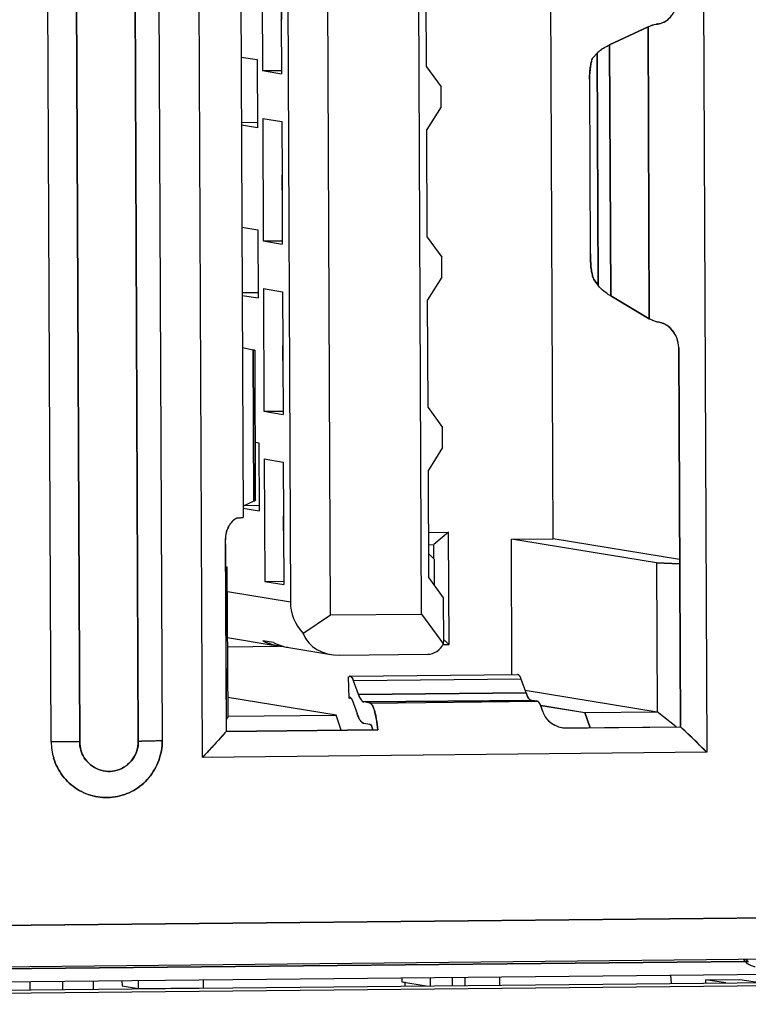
# Model space of a CAD drawing. Header units: millimetres. Extents: x 0 to 1750, y -1720 to 477.
# Tile 40 of 256: x 335.57 to 344.12, y -956.22 to -944.66. Entities that reach past the tile are written whole.
import ezdxf

# ---------------------------------------------------------------- set-up
doc = ezdxf.new("R2010")
doc.units = ezdxf.units.MM
doc.header["$LTSCALE"] = 92.51
for name, color, linetype in [('101305744_DXF_CONTINUOUS_LINE', 7, 'CONTINUOUS'), ('_101305744_1DXF_CONTINUOUS_LINE', 7, 'CONTINUOUS'), ('CAP0805_M_1_DXF_CONTINUOUS_LINE', 7, 'CONTINUOUS'), ('DE-11-072043DXF_CONTINUOUS_LINE', 7, 'CONTINUOUS'), ('DE-19-009523DXF_CONTINUOUS_LINE', 7, 'CONTINUOUS'), ('ETCHSHORT80XDXF_CONTINUOUS_LINE', 7, 'CONTINUOUS'), ('MANIFOLD_SOLDXF_CONTINUOUS_LINE', 7, 'CONTINUOUS'), ('NBS_SOD523_2DXF_CONTINUOUS_LINE', 7, 'CONTINUOUS'), ('RES0402_M_1_DXF_CONTINUOUS_LINE', 7, 'CONTINUOUS')]:
    doc.layers.add(name, color=color, linetype=linetype)

msp = doc.modelspace()

# ---------------------------------------------------------------- linework, layer by layer
at = {"layer": '101305744_DXF_CONTINUOUS_LINE'}
for p, q in [((343.578, -939.872), (343.636, -953.266)), ((337.714, -953.325), (337.655, -939.931)), ((335.94, -953.142), (335.883, -940.149)), ((336.217, -940.15), (336.274, -953.144)), ((336.962, -953.137), (336.906, -940.143)), ((337.186, -940.136), (337.243, -953.129)), ((339.219, -951.652), (339.175, -941.557)), ((340.287, -951.642), (340.243, -941.547)), ((338.704, -941.684), (338.747, -951.499)), ((341.834, -950.759), (341.795, -941.849)), ((338.159, -942.51), (338.194, -950.506)), ((338.414, -943.824), (338.42, -945.263)), ((340.346, -945.219), (340.341, -943.955)), ((338.641, -944.669), (338.644, -945.3)), ((342.946, -944.748), (342.495, -944.959)), ((342.961, -948.175), (342.946, -944.748)), ((343.036, -944.716), (343.047, -944.716)), ((343.055, -944.716), (343.047, -944.716)), ((343.06, -944.715), (343.055, -944.716)), ((343.064, -944.715), (343.06, -944.715)), ((342.495, -944.959), (342.508, -947.907)), ((342.347, -945.057), (342.3, -945.109)), ((342.359, -947.782), (342.347, -945.057)), ((338.17, -945.103), (338.357, -945.133)), ((338.357, -945.133), (338.36, -945.933)), ((338.42, -945.263), (338.643, -945.261)), ((338.42, -945.263), (338.644, -945.3)), ((340.346, -945.219), (340.516, -945.454)), ((342.259, -945.395), (342.268, -947.415)), ((340.517, -945.689), (340.516, -945.454)), ((340.517, -945.689), (340.35, -945.954)), ((338.174, -945.87), (338.36, -945.868)), ((338.36, -945.933), (338.174, -945.902)), ((338.422, -945.823), (338.646, -945.86)), ((338.422, -945.823), (338.429, -947.262)), ((338.646, -945.86), (338.649, -946.49)), ((340.355, -947.219), (340.35, -945.954)), ((338.65, -946.668), (338.652, -947.299)), ((338.179, -947.102), (338.366, -947.132)), ((338.366, -947.132), (338.369, -947.932)), ((338.429, -947.262), (338.652, -947.26)), ((338.429, -947.262), (338.652, -947.299)), ((340.355, -947.219), (340.525, -947.453)), ((340.526, -947.688), (340.525, -947.453)), ((340.526, -947.688), (340.358, -947.953)), ((342.311, -947.714), (342.359, -947.782)), ((338.182, -947.869), (338.369, -947.867)), ((338.431, -947.822), (338.655, -947.859)), ((338.431, -947.822), (338.437, -949.261)), ((338.655, -947.859), (338.658, -948.489)), ((338.183, -947.901), (338.369, -947.932)), ((340.364, -949.218), (340.358, -947.953)), ((342.508, -947.907), (342.961, -948.175)), ((338.185, -948.514), (338.311, -948.54)), ((338.319, -950.319), (338.311, -948.54)), ((338.33, -948.545), (338.33, -948.546)), ((338.339, -950.3), (338.332, -948.548)), ((343.326, -952.967), (343.306, -948.516)), ((338.658, -948.667), (338.661, -949.298)), ((340.364, -949.218), (340.533, -949.452)), ((338.437, -949.261), (338.661, -949.259)), ((338.437, -949.261), (338.661, -949.298)), ((340.534, -949.687), (340.533, -949.452)), ((338.336, -949.624), (338.376, -949.631)), ((338.376, -949.631), (338.38, -950.431)), ((340.534, -949.687), (340.367, -949.952)), ((338.44, -949.821), (338.664, -949.858)), ((338.44, -949.821), (338.446, -951.26)), ((338.664, -949.858), (338.666, -950.489)), ((340.373, -951.217), (340.367, -949.952)), ((338.319, -950.319), (338.193, -950.375)), ((338.194, -950.4), (338.38, -950.431)), ((338.209, -950.368), (338.38, -950.366)), ((338.338, -950.305), (338.337, -950.306)), ((338.667, -950.666), (338.67, -951.297)), ((340.37, -950.684), (340.604, -950.681)), ((340.604, -950.681), (340.43, -950.828)), ((340.61, -952.001), (340.604, -950.681)), ((337.983, -950.771), (337.993, -953.02)), ((340.371, -950.829), (340.43, -950.828)), ((340.431, -950.996), (340.43, -950.828)), ((341.342, -950.764), (341.834, -950.759)), ((343.044, -951.042), (341.342, -950.764)), ((341.349, -952.353), (341.342, -950.764)), ((343.317, -951.001), (341.834, -950.759)), ((340.438, -951.003), (340.371, -950.936)), ((337.985, -951.094), (338.007, -951.092)), ((338.015, -952.841), (338.007, -951.092)), ((340.44, -951.309), (340.438, -951.003)), ((343.044, -951.042), (343.317, -951.052)), ((343.044, -951.042), (343.052, -952.791)), ((340.373, -951.217), (340.542, -951.451)), ((338.446, -951.26), (338.67, -951.258)), ((338.446, -951.26), (338.67, -951.297)), ((338.008, -951.379), (338.747, -951.499)), ((340.542, -951.451), (340.544, -951.969)), ((338.895, -951.872), (339.219, -951.652)), ((339.219, -951.652), (340.287, -951.642)), ((340.287, -951.642), (340.543, -951.996)), ((338.011, -951.919), (338.546, -952.006)), ((338.011, -952.026), (338.605, -952.021)), ((338.55, -951.978), (338.425, -951.957)), ((340.543, -952.001), (340.61, -952.001)), ((340.61, -952.001), (340.544, -951.943)), ((338.73, -952.036), (339.224, -952.117)), ((339.327, -952.124), (340.36, -952.114)), ((339.427, -952.382), (339.438, -952.375)), ((339.448, -952.372), (341.415, -952.352)), ((339.427, -952.382), (339.434, -952.63)), ((341.457, -952.406), (339.489, -952.426)), ((339.548, -952.589), (339.489, -952.426)), ((341.516, -952.569), (341.457, -952.406)), ((341.516, -952.569), (339.548, -952.589)), ((341.504, -952.538), (343.052, -952.791)), ((339.284, -952.828), (338.014, -952.621)), ((339.434, -952.63), (339.445, -952.623)), ((339.461, -952.63), (339.434, -952.63)), ((339.448, -952.622), (339.45, -952.622)), ((339.468, -952.642), (339.471, -952.649)), ((339.471, -952.649), (339.53, -952.812)), ((339.609, -952.675), (341.577, -952.656)), ((339.68, -952.687), (339.609, -952.675)), ((339.68, -952.687), (341.647, -952.667)), ((341.647, -952.667), (341.577, -952.656)), ((341.686, -952.714), (342.206, -952.799)), ((338.015, -952.841), (339.284, -952.828)), ((339.345, -953.006), (339.284, -952.828)), ((342.206, -952.799), (343.052, -952.791)), ((342.267, -952.977), (342.206, -952.799)), ((343.278, -952.967), (343.052, -952.791)), ((338.015, -952.841), (337.993, -952.879)), ((339.61, -952.925), (339.681, -952.937)), ((337.993, -953.02), (339.774, -953.002)), ((341.988, -952.98), (343.326, -952.967)), ((343.636, -953.266), (337.714, -953.325)), ((323.277, -955.417), (352.411, -955.128)), ((323.575, -955.899), (352.326, -955.613)), ((332.286, -955.837), (344.087, -955.72)), ((344.061, -955.695), (344.087, -955.722)), ((344.123, -955.727), (344.087, -955.722)), ((344.123, -955.727), (344.096, -955.695)), ((323.526, -956.077), (351.763, -955.796))]:
    msp.add_line(p, q, dxfattribs=at)
for centre, radius, start, end in [((343.038, -944.531), 0.186, 269.3648, 272.6453), ((343.038, -944.525), 0.191, 272.6387, 274.7589), ((343.038, -944.522), 0.195, 274.7568, 276.188), ((343.038, -944.519), 0.197, 276.1878, 277.5653), ((343.037, -944.514), 0.202, 277.582, 282.8276), ((342.648, -945.374), 0.439, 124.2964, 124.8646), ((343.911, -945.388), 1.651, 179.1656, 180.2514), ((343.935, -947.408), 1.667, 180.2524, 181.343), ((343.097, -947.946), 0.266, 239.3408, 240.3102), ((338.307, -950.278), 0.0418, 304.7323, 306.1275), ((338.059, -949.382), 1.135, 273.9611, 274.7017), ((338.291, -950.76), 0.306, 151.0035, 154.6363), ((338.285, -950.757), 0.299, 149.2455, 150.9944), ((338.279, -950.754), 0.292, 146.8333, 149.2495), ((338.27, -950.748), 0.281, 144.4202, 146.8354), ((338.26, -950.74), 0.269, 142.4268, 144.4187), ((338.251, -950.734), 0.258, 141.0288, 142.4234), ((338.338, -950.772), 0.355, 177.3974, 179.8291), ((338.699, -951.415), 0.607, 243.2198, 249.4242), ((338.708, -951.391), 0.633, 249.4179, 258.3787), ((338.82, -951.443), 0.598, 243.1978, 246.2321), ((338.831, -951.419), 0.625, 246.2669, 254.9531), ((338.708, -951.39), 0.634, 258.3742, 260.6403), ((338.707, -951.396), 0.628, 260.6342, 264.3457), ((338.706, -951.408), 0.615, 264.3501, 266.5176), ((339.447, -952.388), 0.0159, 89.0976, 102.9591), ((341.91, -952.427), 0.419, 199.8249, 202.4704), ((340.055, -952.622), 0.559, 199.8383, 202.1504), ((339.991, -952.648), 0.489, 202.1942, 202.5187), ((339.619, -952.883), 0.0434, 245.0162, 246.6821), ((341.985, -952.705), 0.275, 265.4098, 270.5635), ((336.614, -953.139), 0.674, 180.2992, 196.7173), ((336.843, -941.094), 12.043, 270.5678, 270.7521)]:
    msp.add_arc(centre, radius, start, end, dxfattribs=at)
for centre, major_axis, ratio, start_param, end_param in [((339.552, -951.522), (0.803, -0.066), 0.792553, -3.07281, -2.459559), ((339.523, -951.517), (0.577, 0.443), 0.720744, -3.334569, -2.377024), ((340.406, -951.972), (0.135, 0.104), 0.720744, -2.377024, -0.990361), ((340.443, -951.978), (0.01, 0.15), 0.670368, 4.632695, 4.816829)]:
    msp.add_ellipse(centre, major_axis=major_axis, ratio=ratio, start_param=start_param, end_param=end_param, dxfattribs=at)
for points, knots in [([(338.64, -944.491), (338.642, -944.536), (338.643, -944.595), (338.641, -944.654), (338.641, -944.669)], [0, 0, 0, 0, 0.752756, 1, 1, 1, 1]), ([(343.082, -944.711), (343.124, -944.702), (343.21, -944.651), (343.259, -944.566), (343.274, -944.518)], [0, 0, 0, 0, 0.463973, 1, 1, 1, 1]), ([(342.946, -944.748), (342.952, -944.745), (342.981, -944.732), (343.012, -944.723), (343.036, -944.716)], [0, 0, 0, 0, 0.213387, 1, 1, 1, 1]), ([(342.401, -945.011), (342.408, -945.007), (342.438, -944.988), (342.47, -944.971), (342.495, -944.959)], [0, 0, 0, 0, 0.225289, 1, 1, 1, 1]), ([(342.347, -945.057), (342.351, -945.053), (342.366, -945.037), (342.384, -945.024), (342.398, -945.014)], [0, 0, 0, 0, 0.225959, 1, 1, 1, 1]), ([(342.295, -945.117), (342.288, -945.128), (342.279, -945.16), (342.264, -945.242), (342.26, -945.312), (342.26, -945.364)], [0, 0, 0, 0, 0.154782, 0.384255, 1, 1, 1, 1]), ([(338.649, -946.49), (338.651, -946.535), (338.652, -946.594), (338.65, -946.653), (338.65, -946.668)], [0, 0, 0, 0, 0.752756, 1, 1, 1, 1]), ([(342.269, -947.447), (342.27, -947.499), (342.275, -947.572), (342.29, -947.658), (342.3, -947.692), (342.306, -947.705)], [0, 0, 0, 0, 0.602944, 0.835968, 1, 1, 1, 1]), ([(342.409, -947.837), (342.404, -947.832), (342.386, -947.816), (342.37, -947.797), (342.359, -947.782)], [0, 0, 0, 0, 0.268856, 1, 1, 1, 1]), ([(342.508, -947.907), (342.498, -947.902), (342.464, -947.88), (342.431, -947.856), (342.409, -947.837)], [0, 0, 0, 0, 0.272738, 1, 1, 1, 1]), ([(343.007, -948.198), (343.003, -948.197), (342.989, -948.19), (342.975, -948.183), (342.965, -948.178)], [0, 0, 0, 0, 0.268454, 1, 1, 1, 1]), ([(343.052, -948.215), (343.048, -948.213), (343.033, -948.208), (343.018, -948.203), (343.007, -948.198)], [0, 0, 0, 0, 0.262709, 1, 1, 1, 1]), ([(343.306, -948.516), (343.306, -948.439), (343.252, -948.294), (343.115, -948.218), (343.052, -948.215)], [0, 0, 0, 0, 0.548514, 1, 1, 1, 1]), ([(338.311, -948.54), (338.312, -948.54), (338.316, -948.541), (338.32, -948.542), (338.323, -948.542)], [0, 0, 0, 0, 0.287558, 1, 1, 1, 1]), ([(338.323, -948.542), (338.324, -948.543), (338.326, -948.543), (338.328, -948.544), (338.33, -948.545)], [0, 0, 0, 0, 0.308968, 1, 1, 1, 1]), ([(338.33, -948.546), (338.331, -948.546), (338.331, -948.547), (338.332, -948.548), (338.332, -948.548)], [0, 0, 0, 0, 0.553601, 1, 1, 1, 1]), ([(338.658, -948.489), (338.66, -948.534), (338.66, -948.593), (338.659, -948.652), (338.658, -948.667)], [0, 0, 0, 0, 0.752756, 1, 1, 1, 1]), ([(338.138, -950.514), (338.131, -950.514), (338.096, -950.523), (338.069, -950.549), (338.051, -950.571)], [0, 0, 0, 0, 0.190306, 1, 1, 1, 1]), ([(338.152, -950.513), (338.158, -950.512), (338.168, -950.511), (338.182, -950.51), (338.189, -950.508), (338.194, -950.507), (338.194, -950.506)], [0, 0, 0, 0, 0.424136, 0.731305, 0.922018, 1, 1, 1, 1]), ([(338.666, -950.489), (338.668, -950.533), (338.669, -950.592), (338.668, -950.652), (338.667, -950.666)], [0, 0, 0, 0, 0.752756, 1, 1, 1, 1]), ([(338.015, -950.629), (338.01, -950.639), (337.993, -950.679), (337.985, -950.723), (337.984, -950.756)], [0, 0, 0, 0, 0.242763, 1, 1, 1, 1]), ([(339.489, -952.426), (339.484, -952.412), (339.476, -952.391), (339.456, -952.372), (339.448, -952.372)], [0, 0, 0, 0, 0.640892, 1, 1, 1, 1]), ([(341.451, -952.393), (341.447, -952.382), (341.439, -952.366), (341.422, -952.353), (341.415, -952.352)], [0, 0, 0, 0, 0.624862, 1, 1, 1, 1]), ([(339.609, -952.675), (339.596, -952.673), (339.569, -952.643), (339.556, -952.61), (339.548, -952.589)], [0, 0, 0, 0, 0.367684, 1, 1, 1, 1]), ([(341.57, -952.654), (341.56, -952.65), (341.541, -952.628), (341.529, -952.603), (341.522, -952.587)], [0, 0, 0, 0, 0.395656, 1, 1, 1, 1]), ([(339.445, -952.623), (339.446, -952.623), (339.447, -952.623), (339.448, -952.622), (339.448, -952.622)], [0, 0, 0, 0, 0.515988, 1, 1, 1, 1]), ([(339.45, -952.622), (339.451, -952.622), (339.456, -952.623), (339.459, -952.627), (339.461, -952.63)], [0, 0, 0, 0, 0.203849, 1, 1, 1, 1]), ([(339.461, -952.63), (339.462, -952.631), (339.465, -952.634), (339.467, -952.639), (339.468, -952.642)], [0, 0, 0, 0, 0.21853, 1, 1, 1, 1]), ([(339.774, -953.002), (339.769, -952.959), (339.76, -952.884), (339.738, -952.785), (339.717, -952.722), (339.692, -952.689), (339.68, -952.687)], [0, 0, 0, 0, 0.381092, 0.682815, 0.888738, 1, 1, 1, 1]), ([(341.71, -952.788), (341.702, -952.758), (341.691, -952.719), (341.667, -952.679), (341.654, -952.668), (341.647, -952.667)], [0, 0, 0, 0, 0.653852, 0.861226, 1, 1, 1, 1]), ([(339.539, -952.835), (339.547, -952.855), (339.563, -952.888), (339.587, -952.916), (339.6, -952.922)], [0, 0, 0, 0, 0.602225, 1, 1, 1, 1]), ([(341.71, -952.788), (341.715, -952.809), (341.745, -952.869), (341.829, -952.946), (341.917, -952.975), (341.963, -952.979)], [0, 0, 0, 0, 0.200536, 0.582879, 1, 1, 1, 1]), ([(339.681, -952.937), (339.689, -952.938), (339.705, -952.963), (339.712, -952.986), (339.716, -953.002)], [0, 0, 0, 0, 0.340674, 1, 1, 1, 1]), ([(337.993, -953.02), (337.972, -953.045), (337.881, -953.148), (337.787, -953.249), (337.714, -953.325)], [0, 0, 0, 0, 0.23793, 1, 1, 1, 1]), ([(343.636, -953.266), (343.56, -953.189), (343.457, -953.089), (343.352, -952.991), (343.326, -952.967)], [0, 0, 0, 0, 0.752638, 1, 1, 1, 1]), ([(336.274, -953.144), (336.244, -953.144), (336.133, -953.145), (336.021, -953.144), (335.94, -953.142)], [0, 0, 0, 0, 0.266841, 1, 1, 1, 1]), ([(337.243, -953.129), (337.243, -953.208), (337.216, -953.365), (337.097, -953.572), (336.915, -953.725), (336.692, -953.804), (336.455, -953.799), (336.236, -953.71), (336.062, -953.549), (335.991, -953.407), (335.968, -953.333)], [0, 0, 0, 0, 0.12613, 0.251982, 0.37721, 0.501719, 0.625799, 0.749937, 0.874603, 1, 1, 1, 1]), ([(336.327, -953.329), (336.366, -953.391), (336.488, -953.492), (336.723, -953.499), (336.915, -953.362), (336.963, -953.211), (336.962, -953.137)], [0, 0, 0, 0, 0.249222, 0.49749, 0.747738, 1, 1, 1, 1]), ([(337.243, -953.129), (337.228, -953.13), (337.147, -953.134), (337.067, -953.136), (337.001, -953.136)], [0, 0, 0, 0, 0.184337, 1, 1, 1, 1])]:
    msp.add_open_spline(points, degree=3, knots=knots, dxfattribs=at)
for points in [[(342.3, -945.109), (342.298, -945.112), (342.296, -945.114), (342.295, -945.117)], [(342.306, -947.705), (342.308, -947.708), (342.309, -947.711), (342.311, -947.714)], [(338.331, -950.312), (338.327, -950.315), (338.323, -950.317), (338.319, -950.319)], [(338.337, -950.306), (338.336, -950.308), (338.334, -950.31), (338.331, -950.312)], [(338.339, -950.3), (338.339, -950.302), (338.339, -950.303), (338.338, -950.305)], [(339.444, -952.372), (339.442, -952.373), (339.44, -952.374), (339.438, -952.375)], [(341.457, -952.406), (341.455, -952.402), (341.453, -952.397), (341.451, -952.393)], [(341.577, -952.656), (341.575, -952.655), (341.572, -952.655), (341.57, -952.654)], [(339.602, -952.923), (339.604, -952.924), (339.607, -952.925), (339.61, -952.925)], [(336.274, -953.144), (336.274, -953.208), (336.293, -953.275), (336.327, -953.329)], [(344.087, -955.722), (344.118, -955.753), (344.161, -955.775), (344.205, -955.782)]]:
    msp.add_open_spline(points, degree=3, dxfattribs=at)
at = {"layer": '_101305744_1DXF_CONTINUOUS_LINE'}
for p, q in [((344.061, -955.695), (344.087, -955.722)), ((344.087, -955.722), (344.123, -955.727)), ((344.096, -955.695), (344.123, -955.727))]:
    msp.add_line(p, q, dxfattribs=at)
msp.add_open_spline([(344.087, -955.722), (344.103, -955.737), (344.14, -955.764), (344.183, -955.778), (344.205, -955.782)], degree=3, knots=[0, 0, 0, 0, 0.500609, 1, 1, 1, 1], dxfattribs=at)
at = {"layer": 'CAP0805_M_1_DXF_CONTINUOUS_LINE'}
msp.add_line((335.692, -956.054), (335.692, -955.956), dxfattribs=at)
at = {"layer": 'DE-11-072043DXF_CONTINUOUS_LINE'}
for p, q in [((322.295, -956.187), (353.072, -955.882)), ((322.296, -956.224), (353.287, -955.917))]:
    msp.add_line(p, q, dxfattribs=at)
at = {"layer": 'DE-19-009523DXF_CONTINUOUS_LINE'}
for p, q in [((340.096, -956.01), (340.093, -955.96)), ((343.211, -955.881), (343.216, -955.979))]:
    msp.add_line(p, q, dxfattribs=at)
at = {"layer": 'ETCHSHORT80XDXF_CONTINUOUS_LINE'}
for p, q in [((336.073, -955.952), (336.074, -956.05)), ((336.437, -956.047), (336.437, -955.948))]:
    msp.add_line(p, q, dxfattribs=at)
at = {"layer": 'MANIFOLD_SOLDXF_CONTINUOUS_LINE'}
for p, q in [((343.578, -939.872), (343.636, -953.266)), ((337.714, -953.325), (337.655, -939.931)), ((335.94, -953.142), (335.883, -940.149)), ((336.274, -953.144), (336.217, -940.149)), ((336.906, -940.143), (336.962, -953.137)), ((337.186, -940.136), (337.243, -953.129)), ((339.219, -951.652), (339.175, -941.557)), ((340.287, -951.642), (340.243, -941.547)), ((338.704, -941.684), (338.747, -951.499)), ((341.834, -950.759), (341.795, -941.849)), ((338.159, -942.51), (338.194, -950.506)), ((338.414, -943.824), (338.42, -945.263)), ((340.346, -945.219), (340.341, -943.955)), ((338.641, -944.669), (338.644, -945.3)), ((342.495, -944.959), (342.946, -944.748)), ((342.946, -944.748), (342.961, -948.175)), ((343.064, -944.715), (343.063, -944.715)), ((343.063, -944.715), (343.063, -944.715)), ((342.508, -947.907), (342.495, -944.959)), ((342.3, -945.109), (342.347, -945.057)), ((342.347, -945.057), (342.359, -947.782)), ((342.398, -945.014), (342.399, -945.013)), ((342.398, -945.014), (342.399, -945.013)), ((338.17, -945.103), (338.357, -945.133)), ((338.357, -945.133), (338.36, -945.933)), ((338.42, -945.263), (338.644, -945.261)), ((338.42, -945.263), (338.644, -945.3)), ((340.346, -945.219), (340.516, -945.454)), ((342.259, -945.395), (342.268, -947.415)), ((340.517, -945.689), (340.516, -945.454)), ((340.517, -945.689), (340.35, -945.954)), ((338.174, -945.87), (338.36, -945.868)), ((338.36, -945.933), (338.174, -945.902)), ((338.422, -945.823), (338.646, -945.86)), ((338.422, -945.823), (338.429, -947.262)), ((338.646, -945.86), (338.649, -946.49)), ((340.355, -947.219), (340.35, -945.954)), ((338.65, -946.668), (338.652, -947.299)), ((338.179, -947.102), (338.366, -947.132)), ((338.366, -947.132), (338.369, -947.932)), ((338.429, -947.262), (338.652, -947.26)), ((338.429, -947.262), (338.652, -947.299)), ((340.355, -947.219), (340.525, -947.453)), ((340.526, -947.688), (340.525, -947.453)), ((340.526, -947.688), (340.358, -947.953)), ((342.359, -947.782), (342.311, -947.714)), ((338.182, -947.869), (338.369, -947.867)), ((338.431, -947.822), (338.655, -947.859)), ((338.431, -947.822), (338.437, -949.261)), ((338.655, -947.859), (338.658, -948.489)), ((338.183, -947.901), (338.369, -947.932)), ((340.364, -949.218), (340.358, -947.953)), ((342.961, -948.175), (342.508, -947.907)), ((343.007, -948.198), (343.006, -948.198)), ((343.007, -948.198), (343.006, -948.198)), ((338.185, -948.514), (338.312, -948.54)), ((338.311, -948.54), (338.312, -948.54)), ((338.311, -948.54), (338.319, -950.319)), ((338.33, -948.545), (338.33, -948.546)), ((338.339, -950.3), (338.332, -948.548)), ((343.306, -948.517), (343.326, -952.967)), ((338.658, -948.667), (338.661, -949.298)), ((340.364, -949.218), (340.533, -949.452)), ((338.437, -949.261), (338.661, -949.259)), ((338.437, -949.261), (338.661, -949.298)), ((340.534, -949.687), (340.533, -949.452)), ((338.336, -949.624), (338.376, -949.631)), ((338.376, -949.631), (338.38, -950.431)), ((340.534, -949.687), (340.367, -949.952)), ((338.44, -949.821), (338.664, -949.858)), ((338.44, -949.821), (338.446, -951.26)), ((338.664, -949.858), (338.666, -950.489)), ((340.373, -951.217), (340.367, -949.952)), ((338.319, -950.319), (338.193, -950.375)), ((338.194, -950.4), (338.38, -950.431)), ((338.209, -950.368), (338.38, -950.366)), ((338.338, -950.305), (338.338, -950.306)), ((338.667, -950.666), (338.67, -951.297)), ((340.37, -950.684), (340.604, -950.681)), ((340.604, -950.681), (340.43, -950.828)), ((340.61, -952.001), (340.604, -950.681)), ((337.983, -950.771), (337.983, -950.799)), ((337.983, -950.799), (337.984, -950.844)), ((337.984, -950.844), (337.992, -952.754)), ((340.371, -950.829), (340.43, -950.828)), ((340.431, -950.996), (340.43, -950.828)), ((341.342, -950.764), (341.834, -950.759)), ((343.044, -951.042), (341.342, -950.764)), ((341.349, -952.353), (341.342, -950.764)), ((343.317, -951.001), (341.834, -950.759)), ((340.371, -950.936), (340.438, -951.003)), ((338.007, -951.092), (337.985, -951.094)), ((338.015, -952.841), (338.007, -951.092)), ((340.44, -951.309), (340.438, -951.003)), ((343.317, -951.052), (343.044, -951.042)), ((343.044, -951.042), (343.052, -952.791)), ((340.373, -951.217), (340.542, -951.451)), ((338.446, -951.26), (338.67, -951.258)), ((338.446, -951.26), (338.67, -951.297)), ((338.008, -951.379), (338.747, -951.499)), ((340.542, -951.451), (340.544, -951.969)), ((338.895, -951.872), (339.219, -951.652)), ((339.219, -951.652), (340.287, -951.642)), ((340.287, -951.642), (340.543, -951.996)), ((338.011, -951.919), (338.546, -952.006)), ((338.011, -952.026), (338.605, -952.021)), ((338.55, -951.978), (338.425, -951.957)), ((340.543, -952.001), (340.61, -952.001)), ((340.61, -952.001), (340.544, -951.943)), ((338.73, -952.036), (339.221, -952.116)), ((339.327, -952.124), (340.36, -952.114)), ((339.427, -952.382), (339.438, -952.375)), ((339.448, -952.372), (341.415, -952.352)), ((339.427, -952.382), (339.434, -952.63)), ((341.457, -952.406), (339.489, -952.426)), ((339.548, -952.589), (339.489, -952.426)), ((341.451, -952.393), (341.451, -952.393)), ((341.451, -952.393), (341.451, -952.393)), ((341.456, -952.406), (341.451, -952.393)), ((341.516, -952.569), (341.457, -952.406)), ((339.548, -952.589), (341.516, -952.569)), ((341.504, -952.538), (343.052, -952.791)), ((341.522, -952.585), (341.516, -952.569)), ((339.284, -952.828), (338.014, -952.621)), ((339.434, -952.63), (339.445, -952.623)), ((339.461, -952.63), (339.434, -952.63)), ((339.471, -952.649), (339.468, -952.642)), ((339.471, -952.649), (339.53, -952.812)), ((341.577, -952.656), (339.609, -952.675)), ((339.68, -952.687), (339.609, -952.675)), ((339.68, -952.687), (341.647, -952.667)), ((341.647, -952.667), (341.577, -952.656)), ((341.686, -952.715), (342.206, -952.799)), ((337.992, -952.754), (337.992, -952.786)), ((337.992, -952.754), (337.992, -952.786)), ((337.992, -952.786), (337.993, -953.02)), ((338.015, -952.841), (339.284, -952.828)), ((339.345, -953.006), (339.284, -952.828)), ((342.206, -952.799), (343.052, -952.791)), ((342.206, -952.799), (342.267, -952.977)), ((343.278, -952.967), (343.052, -952.791)), ((338.015, -952.841), (337.993, -952.879)), ((339.61, -952.925), (339.681, -952.937)), ((339.774, -953.002), (337.993, -953.02)), ((341.988, -952.98), (341.99, -952.98)), ((341.99, -952.98), (341.995, -952.98)), ((341.995, -952.98), (341.999, -952.98)), ((341.999, -952.98), (342.004, -952.98)), ((342.004, -952.98), (342.01, -952.98)), ((342.01, -952.98), (342.244, -952.977)), ((342.244, -952.977), (343.326, -952.967)), ((336.982, -953.137), (336.962, -953.137)), ((343.636, -953.266), (337.714, -953.325)), ((352.411, -955.128), (323.277, -955.417)), ((323.575, -955.899), (352.326, -955.613)), ((344.085, -955.72), (332.286, -955.837)), ((323.526, -956.077), (351.763, -955.796))]:
    msp.add_line(p, q, dxfattribs=at)
for centre, radius, start, end in [((343.038, -944.535), 0.181, 269.3858, 273.7322), ((343.038, -944.523), 0.193, 273.7205, 276.9998), ((343.037, -944.517), 0.199, 276.9867, 277.8927), ((342.649, -945.375), 0.44, 124.301, 124.7183), ((343.919, -945.388), 1.66, 179.1723, 180.2527), ((343.944, -947.408), 1.675, 180.2511, 181.3362), ((343.096, -947.947), 0.266, 239.3413, 240.3136), ((343.204, -947.726), 0.511, 247.1028, 247.2534), ((343.042, -948.401), 0.187, 86.6471, 87.0894), ((338.306, -948.595), 0.0552, 71.7522, 72.2628), ((342.994, -948.518), 0.312, 0.1995, 0.5485), ((338.307, -950.278), 0.0417, 304.7389, 306.1426), ((338.051, -949.26), 1.257, 273.9882, 274.643), ((338.288, -950.757), 0.302, 154.96, 155.7032), ((338.282, -950.754), 0.295, 151.208, 154.9724), ((338.273, -950.749), 0.285, 149.3595, 151.1975), ((338.268, -950.747), 0.279, 146.8345, 149.361), ((338.262, -950.742), 0.271, 144.3327, 146.8364), ((338.254, -950.737), 0.262, 142.2888, 144.3316), ((338.246, -950.731), 0.252, 140.8623, 142.2871), ((338.31, -950.772), 0.326, 177.179, 179.8958), ((338.705, -951.402), 0.621, 243.1927, 250.0217), ((338.705, -951.404), 0.619, 250.0262, 252.3073), ((338.705, -951.404), 0.62, 252.3121, 260.724), ((338.831, -951.423), 0.621, 243.1915, 246.1143), ((338.831, -951.423), 0.622, 246.114, 246.386), ((338.83, -951.423), 0.621, 246.3895, 254.8148), ((338.705, -951.404), 0.619, 260.7331, 266.5934), ((338.83, -951.425), 0.619, 254.8247, 260.7286), ((339.451, -952.396), 0.025, 121.4461, 122.1534), ((339.448, -952.389), 0.0175, 104.0431, 105.0352), ((339.236, -952.517), 0.269, 19.8096, 22.1998), ((341.166, -952.512), 0.309, 19.8825, 20.0138), ((341.878, -952.441), 0.384, 202.1044, 202.437), ((339.369, -952.684), 0.108, 23.0167, 23.3747), ((341.583, -952.623), 0.0335, 245.4489, 247.1061), ((340.005, -952.643), 0.504, 202.1124, 202.4283), ((339.619, -952.882), 0.0439, 245.4635, 247.106), ((341.985, -952.704), 0.276, 265.4239, 270.5471), ((336.612, -953.139), 0.672, 180.234, 196.739)]:
    msp.add_arc(centre, radius, start, end, dxfattribs=at)
for centre, major_axis, ratio, start_param, end_param in [((339.552, -951.522), (0.803, -0.066), 0.792553, -3.07281, -2.459559), ((339.523, -951.517), (0.577, 0.443), 0.720744, -3.334569, -2.377024), ((340.406, -951.972), (0.135, 0.104), 0.720744, -2.377024, -0.990361), ((340.443, -951.978), (0.01, 0.15), 0.670368, 4.68417, 4.816829)]:
    msp.add_ellipse(centre, major_axis=major_axis, ratio=ratio, start_param=start_param, end_param=end_param, dxfattribs=at)
for points, knots in [([(338.641, -944.669), (338.641, -944.654), (338.643, -944.595), (338.642, -944.536), (338.64, -944.491)], [0, 0, 0, 0, 0.247213, 1, 1, 1, 1]), ([(343.121, -944.699), (343.138, -944.691), (343.171, -944.671), (343.215, -944.63), (343.251, -944.578), (343.268, -944.539), (343.274, -944.518)], [0, 0, 0, 0, 0.228739, 0.47579, 0.734432, 1, 1, 1, 1]), ([(342.946, -944.748), (342.959, -944.742), (342.989, -944.73), (343.02, -944.721), (343.036, -944.716)], [0, 0, 0, 0, 0.451439, 1, 1, 1, 1]), ([(343.064, -944.715), (343.066, -944.714), (343.073, -944.713), (343.08, -944.712), (343.086, -944.71)], [0, 0, 0, 0, 0.244968, 1, 1, 1, 1]), ([(343.086, -944.71), (343.088, -944.71), (343.1, -944.706), (343.112, -944.702), (343.121, -944.699)], [0, 0, 0, 0, 0.242465, 1, 1, 1, 1]), ([(342.401, -945.011), (342.408, -945.007), (342.438, -944.988), (342.47, -944.971), (342.495, -944.959)], [0, 0, 0, 0, 0.225293, 1, 1, 1, 1]), ([(342.347, -945.057), (342.351, -945.053), (342.366, -945.037), (342.384, -945.024), (342.398, -945.014)], [0, 0, 0, 0, 0.225951, 1, 1, 1, 1]), ([(342.26, -945.364), (342.26, -945.336), (342.262, -945.285), (342.269, -945.215), (342.278, -945.165), (342.287, -945.134), (342.292, -945.122), (342.295, -945.117)], [0, 0, 0, 0, 0.326743, 0.615658, 0.845059, 0.932392, 1, 1, 1, 1]), ([(342.295, -945.117), (342.295, -945.116), (342.297, -945.114), (342.298, -945.111), (342.3, -945.109)], [0, 0, 0, 0, 0.275884, 1, 1, 1, 1]), ([(338.65, -946.668), (338.65, -946.653), (338.652, -946.594), (338.651, -946.535), (338.649, -946.49)], [0, 0, 0, 0, 0.247213, 1, 1, 1, 1]), ([(342.306, -947.705), (342.303, -947.699), (342.298, -947.686), (342.289, -947.652), (342.279, -947.6), (342.272, -947.527), (342.269, -947.474), (342.269, -947.447)], [0, 0, 0, 0, 0.072759, 0.164117, 0.397104, 0.682949, 1, 1, 1, 1]), ([(342.311, -947.714), (342.311, -947.714), (342.309, -947.711), (342.307, -947.707), (342.306, -947.705)], [0, 0, 0, 0, 0.227331, 1, 1, 1, 1]), ([(342.409, -947.837), (342.404, -947.832), (342.386, -947.816), (342.37, -947.797), (342.359, -947.782)], [0, 0, 0, 0, 0.268847, 1, 1, 1, 1]), ([(342.508, -947.907), (342.498, -947.902), (342.464, -947.88), (342.431, -947.856), (342.409, -947.837)], [0, 0, 0, 0, 0.272741, 1, 1, 1, 1]), ([(343.005, -948.197), (343.002, -948.196), (342.988, -948.19), (342.974, -948.183), (342.965, -948.178)], [0, 0, 0, 0, 0.267789, 1, 1, 1, 1]), ([(343.052, -948.215), (343.048, -948.213), (343.033, -948.208), (343.018, -948.203), (343.007, -948.198)], [0, 0, 0, 0, 0.262698, 1, 1, 1, 1]), ([(343.306, -948.515), (343.306, -948.476), (343.294, -948.416), (343.259, -948.346), (343.223, -948.301), (343.184, -948.263), (343.14, -948.237), (343.096, -948.221), (343.067, -948.216), (343.053, -948.215)], [0, 0, 0, 0, 0.276174, 0.413086, 0.546818, 0.675109, 0.794618, 0.903169, 1, 1, 1, 1]), ([(338.312, -948.54), (338.313, -948.54), (338.317, -948.541), (338.321, -948.542), (338.323, -948.542)], [0, 0, 0, 0, 0.286987, 1, 1, 1, 1]), ([(338.324, -948.543), (338.324, -948.543), (338.326, -948.544), (338.329, -948.545), (338.33, -948.545)], [0, 0, 0, 0, 0.307364, 1, 1, 1, 1]), ([(338.33, -948.546), (338.331, -948.546), (338.331, -948.547), (338.332, -948.547), (338.332, -948.548)], [0, 0, 0, 0, 0.29667, 1, 1, 1, 1]), ([(338.658, -948.667), (338.659, -948.652), (338.661, -948.593), (338.66, -948.534), (338.658, -948.489)], [0, 0, 0, 0, 0.247213, 1, 1, 1, 1]), ([(338.331, -950.312), (338.33, -950.313), (338.326, -950.315), (338.322, -950.317), (338.319, -950.319)], [0, 0, 0, 0, 0.220592, 1, 1, 1, 1]), ([(338.338, -950.306), (338.337, -950.306), (338.335, -950.309), (338.333, -950.31), (338.331, -950.312)], [0, 0, 0, 0, 0.21839, 1, 1, 1, 1]), ([(338.138, -950.514), (338.131, -950.515), (338.117, -950.518), (338.085, -950.535), (338.064, -950.556), (338.051, -950.572)], [0, 0, 0, 0, 0.189563, 0.419156, 1, 1, 1, 1]), ([(338.152, -950.513), (338.158, -950.512), (338.169, -950.511), (338.182, -950.51), (338.19, -950.508), (338.193, -950.507), (338.194, -950.506), (338.194, -950.506)], [0, 0, 0, 0, 0.42677, 0.735277, 0.924168, 0.974644, 1, 1, 1, 1]), ([(338.667, -950.666), (338.668, -950.652), (338.669, -950.592), (338.668, -950.533), (338.666, -950.489)], [0, 0, 0, 0, 0.247213, 1, 1, 1, 1]), ([(338.013, -950.633), (338.005, -950.652), (337.991, -950.692), (337.985, -950.734), (337.984, -950.756)], [0, 0, 0, 0, 0.492149, 1, 1, 1, 1]), ([(339.448, -952.372), (339.451, -952.372), (339.458, -952.374), (339.468, -952.383), (339.477, -952.398), (339.482, -952.409), (339.485, -952.416)], [0, 0, 0, 0, 0.16411, 0.372869, 0.648864, 1, 1, 1, 1]), ([(341.451, -952.393), (341.449, -952.387), (341.443, -952.376), (341.435, -952.363), (341.426, -952.354), (341.419, -952.352), (341.415, -952.352)], [0, 0, 0, 0, 0.348057, 0.622825, 0.832679, 1, 1, 1, 1]), ([(339.548, -952.589), (339.552, -952.601), (339.561, -952.623), (339.578, -952.654), (339.596, -952.673), (339.609, -952.675)], [0, 0, 0, 0, 0.353549, 0.634227, 1, 1, 1, 1]), ([(341.569, -952.653), (341.56, -952.649), (341.54, -952.627), (341.529, -952.603), (341.522, -952.588)], [0, 0, 0, 0, 0.396184, 1, 1, 1, 1]), ([(339.45, -952.622), (339.449, -952.622), (339.447, -952.622), (339.446, -952.623), (339.445, -952.623)], [0, 0, 0, 0, 0.731327, 1, 1, 1, 1]), ([(339.462, -952.63), (339.461, -952.629), (339.458, -952.625), (339.453, -952.622), (339.45, -952.622)], [0, 0, 0, 0, 0.317585, 1, 1, 1, 1]), ([(339.468, -952.642), (339.467, -952.641), (339.466, -952.636), (339.463, -952.633), (339.462, -952.63)], [0, 0, 0, 0, 0.280941, 1, 1, 1, 1]), ([(339.68, -952.687), (339.685, -952.688), (339.696, -952.695), (339.71, -952.714), (339.723, -952.742), (339.735, -952.778), (339.747, -952.824), (339.761, -952.899), (339.769, -952.959), (339.774, -953.002)], [0, 0, 0, 0, 0.047067, 0.113331, 0.203719, 0.319025, 0.458373, 0.619989, 1, 1, 1, 1]), ([(341.71, -952.788), (341.706, -952.771), (341.697, -952.741), (341.684, -952.708), (341.673, -952.688), (341.663, -952.675), (341.654, -952.668), (341.647, -952.667)], [0, 0, 0, 0, 0.369497, 0.657008, 0.769792, 0.862861, 1, 1, 1, 1]), ([(339.538, -952.833), (339.537, -952.831), (339.534, -952.824), (339.532, -952.817), (339.53, -952.812)], [0, 0, 0, 0, 0.242342, 1, 1, 1, 1]), ([(339.6, -952.922), (339.595, -952.92), (339.583, -952.911), (339.56, -952.883), (339.547, -952.856), (339.539, -952.836)], [0, 0, 0, 0, 0.176833, 0.398082, 1, 1, 1, 1]), ([(341.71, -952.788), (341.715, -952.809), (341.738, -952.855), (341.793, -952.914), (341.871, -952.961), (341.932, -952.977), (341.963, -952.979)], [0, 0, 0, 0, 0.199816, 0.447395, 0.720979, 1, 1, 1, 1]), ([(339.716, -953.002), (339.714, -952.993), (339.709, -952.977), (339.7, -952.957), (339.692, -952.943), (339.684, -952.937), (339.681, -952.937)], [0, 0, 0, 0, 0.368024, 0.654747, 0.860603, 1, 1, 1, 1]), ([(337.993, -953.02), (337.95, -953.07), (337.858, -953.174), (337.763, -953.274), (337.714, -953.325)], [0, 0, 0, 0, 0.485732, 1, 1, 1, 1]), ([(343.636, -953.266), (343.611, -953.24), (343.509, -953.139), (343.405, -953.04), (343.326, -952.967)], [0, 0, 0, 0, 0.250283, 1, 1, 1, 1]), ([(336.274, -953.144), (336.215, -953.144), (336.103, -953.145), (335.992, -953.144), (335.94, -953.142)], [0, 0, 0, 0, 0.531231, 1, 1, 1, 1]), ([(335.968, -953.333), (335.991, -953.407), (336.062, -953.549), (336.236, -953.71), (336.455, -953.798), (336.692, -953.804), (336.915, -953.725), (337.097, -953.572), (337.216, -953.365), (337.243, -953.208), (337.243, -953.129)], [0, 0, 0, 0, 0.12539, 0.250052, 0.374191, 0.498269, 0.62278, 0.748002, 0.873868, 1, 1, 1, 1]), ([(336.327, -953.329), (336.31, -953.302), (336.283, -953.242), (336.274, -953.176), (336.274, -953.144)], [0, 0, 0, 0, 0.499101, 1, 1, 1, 1]), ([(336.962, -953.137), (336.963, -953.175), (336.951, -953.25), (336.899, -953.352), (336.818, -953.432), (336.717, -953.481), (336.605, -953.496), (336.494, -953.474), (336.397, -953.417), (336.347, -953.361), (336.327, -953.329)], [0, 0, 0, 0, 0.126179, 0.25216, 0.377603, 0.502383, 0.626642, 0.750733, 0.87508, 1, 1, 1, 1]), ([(337.243, -953.129), (337.206, -953.132), (337.12, -953.135), (337.033, -953.136), (336.982, -953.137)], [0, 0, 0, 0, 0.418098, 1, 1, 1, 1])]:
    msp.add_open_spline(points, degree=3, knots=knots, dxfattribs=at)
for points in [[(338.339, -950.3), (338.339, -950.302), (338.339, -950.303), (338.338, -950.305)], [(339.438, -952.375), (339.44, -952.374), (339.442, -952.373), (339.444, -952.372)], [(341.577, -952.656), (341.575, -952.655), (341.572, -952.655), (341.57, -952.654)], [(339.61, -952.925), (339.607, -952.925), (339.604, -952.924), (339.602, -952.923)]]:
    msp.add_open_spline(points, degree=3, dxfattribs=at)
at = {"layer": 'NBS_SOD523_2DXF_CONTINUOUS_LINE'}
for p, q in [((336.77, -955.945), (336.771, -956.008)), ((336.966, -956.04), (336.966, -955.943)), ((337.723, -955.936), (337.724, -956.032)), ((336.771, -956.008), (336.966, -956.04)), ((336.966, -956.04), (337.724, -956.032))]:
    msp.add_line(p, q, dxfattribs=at)
at = {"layer": 'RES0402_M_1_DXF_CONTINUOUS_LINE'}
for p, q in [((340.056, -955.913), (340.056, -955.961)), ((340.392, -956.007), (340.392, -955.909)), ((340.646, -955.907), (340.647, -956.005)), ((340.801, -956.003), (340.801, -955.905)), ((341.201, -955.901), (341.201, -955.999)), ((343.622, -955.935), (344.022, -955.931)), ((343.858, -955.973), (343.622, -955.935)), ((343.622, -955.935), (343.622, -955.975)), ((344.022, -955.931), (344.258, -955.969)), ((340.056, -955.961), (340.341, -956.008))]:
    msp.add_line(p, q, dxfattribs=at)

doc.saveas('drawing.dxf')
